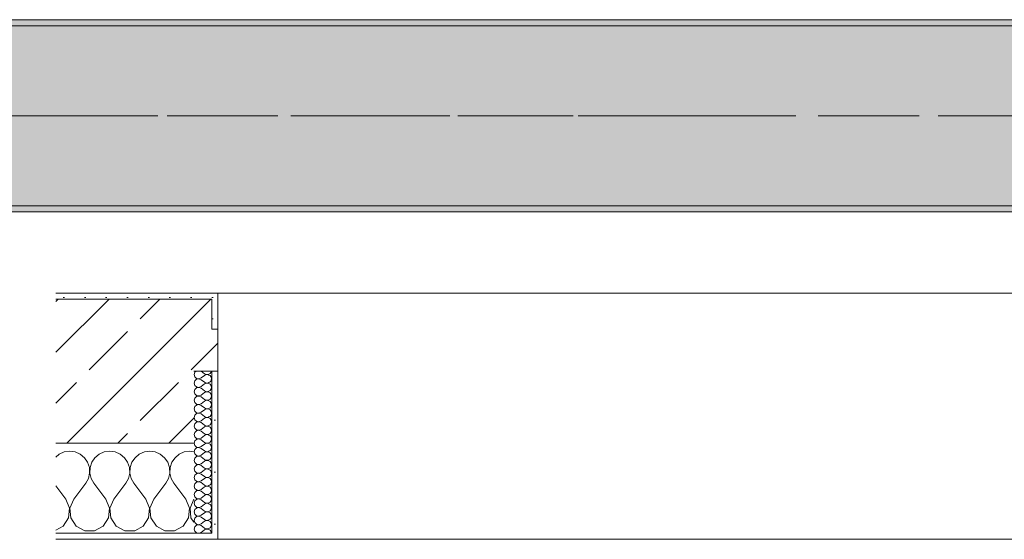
# Model space of a CAD drawing. Header units: metres. Extents: x -3.6 to 65.4, y -11 to 16.8.
# Tile 142 of 178: x 44.05 to 45.69, y -0.155 to 0.71. Entities that reach past the tile are written whole.
import ezdxf

# ---------------------------------------------------------------- set-up
doc = ezdxf.new("R2010")
doc.units = ezdxf.units.M
doc.header["$MEASUREMENT"] = 0
doc.linetypes.add('Achse', pattern=[0.2, 0.1, -0.05, 0, -0.05])
doc.linetypes.add('Strichlinie doppelt', pattern=[0.546806, 0.264583, -0.105833, 0.070556, -0.105833])
for name, color, linetype in [('451 - Universal.Achsen Raster', 7, 'Continuous'), ('604 - Struktur.Wand Aussen', 7, 'Continuous'), ('608 - Struktur.Träger', 7, 'Continuous')]:
    doc.layers.add(name, color=color, linetype=linetype)
pattern_1 = [(0, (0, 0), (0, 0.08660254), [0, -0.05]), (0, (0.025, 0.0433), (0, 0.08660254), [0, -0.05])]
pattern_2 = [(45, (0, 0), (-0.01767767, 0.01767767), [0, -0.025])]
pattern_3 = [(45, (0, 0), (-0.08485281, 0.08485281), []), (45, (-0.04243, 0.04243), (-0.08485281, 0.08485281), [0.09, -0.03])]

# ---------------------------------------------------------------- blocks, each defined once
blk = doc.blocks.new('*X78')
at = {"layer": '604 - Struktur.Wand Aussen', "color": 7, "linetype": 'Continuous', "lineweight": 5}
for p, q in [((44.1158, -0.0133), (44.11, -0.0181)), ((44.1242, -0.0096), (44.1158, -0.0133)), ((44.1333, -0.0083), (44.1242, -0.0096)), ((44.1424, -0.0096), (44.1333, -0.0083)), ((44.1509, -0.0133), (44.1424, -0.0096)), ((44.1579, -0.0192), (44.1509, -0.0133)), ((44.1825, -0.0133), (44.1754, -0.0192)), ((44.1909, -0.0096), (44.1825, -0.0133)), ((44.2, -0.0083), (44.1909, -0.0096)), ((44.2091, -0.0096), (44.2, -0.0083)), ((44.2175, -0.0133), (44.2091, -0.0096)), ((44.2246, -0.0192), (44.2175, -0.0133)), ((44.2491, -0.0133), (44.2421, -0.0192)), ((44.2576, -0.0096), (44.2491, -0.0133)), ((44.2667, -0.0083), (44.2576, -0.0096)), ((44.2758, -0.0096), (44.2667, -0.0083)), ((44.2842, -0.0133), (44.2758, -0.0096)), ((44.2913, -0.0192), (44.2842, -0.0133)), ((44.3158, -0.0133), (44.3087, -0.0192)), ((44.3242, -0.0096), (44.3158, -0.0133)), ((44.3333, -0.0083), (44.3242, -0.0096)), ((44.34, -0.0093), (44.3333, -0.0083)), ((44.1631, -0.0268), (44.1579, -0.0192)), ((44.1661, -0.0355), (44.1631, -0.0268)), ((44.1702, -0.0268), (44.1672, -0.0355)), ((44.1754, -0.0192), (44.1702, -0.0268)), ((44.2298, -0.0268), (44.2246, -0.0192)), ((44.2328, -0.0355), (44.2298, -0.0268)), ((44.2369, -0.0268), (44.2339, -0.0355)), ((44.2421, -0.0192), (44.2369, -0.0268)), ((44.2965, -0.0268), (44.2913, -0.0192)), ((44.2994, -0.0355), (44.2965, -0.0268)), ((44.3035, -0.0268), (44.3006, -0.0355)), ((44.3087, -0.0192), (44.3035, -0.0268)), ((44.1645, -0.0536), (44.1665, -0.0447)), ((44.1665, -0.0447), (44.1661, -0.0355)), ((44.1672, -0.0355), (44.1668, -0.0447)), ((44.1668, -0.0447), (44.1689, -0.0536)), ((44.2311, -0.0536), (44.2332, -0.0447)), ((44.2332, -0.0447), (44.2328, -0.0355)), ((44.2339, -0.0355), (44.2335, -0.0447)), ((44.2335, -0.0447), (44.2355, -0.0536)), ((44.2978, -0.0536), (44.2999, -0.0447)), ((44.2999, -0.0447), (44.2994, -0.0355)), ((44.3006, -0.0355), (44.3001, -0.0447)), ((44.3001, -0.0447), (44.3022, -0.0536)), ((44.14, -0.0883), (44.16, -0.0617)), ((44.16, -0.0617), (44.1645, -0.0536)), ((44.1689, -0.0536), (44.1733, -0.0617)), ((44.1933, -0.0883), (44.1733, -0.0617)), ((44.2067, -0.0883), (44.2267, -0.0617)), ((44.2267, -0.0617), (44.2311, -0.0536)), ((44.2355, -0.0536), (44.24, -0.0617)), ((44.26, -0.0883), (44.24, -0.0617)), ((44.2733, -0.0883), (44.2933, -0.0617)), ((44.2933, -0.0617), (44.2978, -0.0536)), ((44.3022, -0.0536), (44.3067, -0.0617)), ((44.3267, -0.0883), (44.3067, -0.0617)), ((44.1267, -0.0883), (44.11, -0.0661)), ((44.133, -0.1033), (44.1267, -0.0883)), ((44.14, -0.0883), (44.1337, -0.1033)), ((44.1996, -0.1033), (44.1933, -0.0883)), ((44.2067, -0.0883), (44.2004, -0.1033)), ((44.2663, -0.1033), (44.26, -0.0883)), ((44.2733, -0.0883), (44.267, -0.1033)), ((44.333, -0.1033), (44.3267, -0.0883)), ((44.34, -0.0883), (44.3337, -0.1033)), ((44.1314, -0.1195), (44.133, -0.1033)), ((44.1337, -0.1033), (44.1352, -0.1195)), ((44.1981, -0.1195), (44.1996, -0.1033)), ((44.2004, -0.1033), (44.2019, -0.1195)), ((44.2648, -0.1195), (44.2663, -0.1033)), ((44.267, -0.1033), (44.2686, -0.1195)), ((44.3314, -0.1195), (44.333, -0.1033)), ((44.3337, -0.1033), (44.3352, -0.1195)), ((44.1224, -0.133), (44.1314, -0.1195)), ((44.1352, -0.1195), (44.1442, -0.133)), ((44.1891, -0.133), (44.1981, -0.1195)), ((44.2019, -0.1195), (44.2109, -0.133)), ((44.2558, -0.133), (44.2648, -0.1195)), ((44.2686, -0.1195), (44.2776, -0.133)), ((44.3224, -0.133), (44.3314, -0.1195)), ((44.3352, -0.1195), (44.34, -0.1266)), ((44.11, -0.1397), (44.1224, -0.133)), ((44.1442, -0.133), (44.1585, -0.1407)), ((44.1585, -0.1407), (44.1748, -0.1407)), ((44.1748, -0.1407), (44.1891, -0.133)), ((44.2109, -0.133), (44.2252, -0.1407)), ((44.2252, -0.1407), (44.2415, -0.1407)), ((44.2415, -0.1407), (44.2558, -0.133)), ((44.2776, -0.133), (44.2919, -0.1407)), ((44.2919, -0.1407), (44.3081, -0.1407)), ((44.3081, -0.1407), (44.3224, -0.133))]:
    blk.add_line(p, q, dxfattribs=at)
blk = doc.blocks.new('*X115')
at = {"layer": '604 - Struktur.Wand Aussen', "color": 7, "linetype": 'Continuous', "lineweight": 5}
for p, q in [((44.3418, 0.123), (44.3407, 0.1193)), ((44.3407, 0.1193), (44.3418, 0.1155)), ((44.3439, 0.125), (44.3418, 0.123)), ((44.3418, 0.1155), (44.3447, 0.1129)), ((44.3521, 0.125), (44.3579, 0.1207)), ((44.3521, 0.1136), (44.3579, 0.1179)), ((44.3579, 0.1207), (44.3596, 0.1198)), ((44.3596, 0.1188), (44.3579, 0.1179)), ((44.3596, 0.1198), (44.3615, 0.1193)), ((44.3615, 0.1193), (44.3596, 0.1188)), ((44.3615, 0.1193), (44.3635, 0.1194)), ((44.3635, 0.1192), (44.3615, 0.1193)), ((44.3635, 0.1194), (44.3653, 0.12)), ((44.3653, 0.1185), (44.3635, 0.1192)), ((44.3653, 0.12), (44.367, 0.1212)), ((44.367, 0.1174), (44.3653, 0.1185)), ((44.367, 0.1212), (44.3682, 0.1227)), ((44.3682, 0.1159), (44.367, 0.1174)), ((44.3682, 0.1227), (44.369, 0.1245)), ((44.369, 0.1141), (44.3682, 0.1159)), ((44.369, 0.1245), (44.3691, 0.125)), ((44.3418, 0.1088), (44.3407, 0.105)), ((44.3407, 0.105), (44.3418, 0.1012)), ((44.3447, 0.1114), (44.3418, 0.1088)), ((44.3418, 0.1012), (44.3447, 0.0986)), ((44.3447, 0.1129), (44.3485, 0.1122)), ((44.3485, 0.1121), (44.3447, 0.1114)), ((44.3447, 0.0986), (44.3485, 0.0979)), ((44.3485, 0.1122), (44.3521, 0.1136)), ((44.3521, 0.1107), (44.3485, 0.1121)), ((44.3485, 0.0979), (44.3521, 0.0993)), ((44.3521, 0.1107), (44.3579, 0.1064)), ((44.3521, 0.0993), (44.3579, 0.1036)), ((44.3579, 0.1064), (44.3596, 0.1055)), ((44.3596, 0.1045), (44.3579, 0.1036)), ((44.3596, 0.1055), (44.3615, 0.105)), ((44.3615, 0.105), (44.3596, 0.1045)), ((44.3615, 0.105), (44.3635, 0.1051)), ((44.3635, 0.1049), (44.3615, 0.105)), ((44.3635, 0.1051), (44.3653, 0.1058)), ((44.3653, 0.1042), (44.3635, 0.1049)), ((44.3653, 0.1058), (44.367, 0.1069)), ((44.367, 0.1031), (44.3653, 0.1042)), ((44.367, 0.1069), (44.3682, 0.1084)), ((44.3682, 0.1016), (44.367, 0.1031)), ((44.3682, 0.1084), (44.369, 0.1102)), ((44.369, 0.0998), (44.3682, 0.1016)), ((44.3693, 0.1121), (44.369, 0.1141)), ((44.369, 0.1102), (44.3693, 0.1121)), ((44.3693, 0.0979), (44.369, 0.0998)), ((44.3418, 0.0945), (44.3407, 0.0907)), ((44.3407, 0.0907), (44.3418, 0.087)), ((44.3447, 0.0971), (44.3418, 0.0945)), ((44.3418, 0.087), (44.3447, 0.0843)), ((44.3447, 0.0828), (44.3418, 0.0802)), ((44.3485, 0.0978), (44.3447, 0.0971)), ((44.3447, 0.0843), (44.3485, 0.0836)), ((44.3485, 0.0835), (44.3447, 0.0828)), ((44.3521, 0.0964), (44.3485, 0.0978)), ((44.3485, 0.0836), (44.3521, 0.085)), ((44.3521, 0.0821), (44.3485, 0.0835)), ((44.3521, 0.0964), (44.3579, 0.0921)), ((44.3521, 0.085), (44.3579, 0.0893)), ((44.3521, 0.0821), (44.3579, 0.0779)), ((44.3579, 0.0921), (44.3596, 0.0912)), ((44.3596, 0.0902), (44.3579, 0.0893)), ((44.3596, 0.0912), (44.3615, 0.0907)), ((44.3615, 0.0907), (44.3596, 0.0902)), ((44.3615, 0.0907), (44.3635, 0.0908)), ((44.3635, 0.0906), (44.3615, 0.0907)), ((44.3635, 0.0908), (44.3653, 0.0915)), ((44.3653, 0.09), (44.3635, 0.0906)), ((44.3653, 0.0915), (44.367, 0.0926)), ((44.367, 0.0888), (44.3653, 0.09)), ((44.367, 0.0926), (44.3682, 0.0941)), ((44.3682, 0.0873), (44.367, 0.0888)), ((44.3682, 0.0941), (44.369, 0.0959)), ((44.369, 0.0855), (44.3682, 0.0873)), ((44.369, 0.0959), (44.3693, 0.0979)), ((44.3693, 0.0836), (44.369, 0.0855)), ((44.369, 0.0816), (44.3693, 0.0836)), ((44.3418, 0.0802), (44.3407, 0.0764)), ((44.3407, 0.0764), (44.3418, 0.0727)), ((44.3418, 0.0659), (44.3407, 0.0621)), ((44.3418, 0.0727), (44.3447, 0.07)), ((44.3447, 0.0685), (44.3418, 0.0659)), ((44.3447, 0.07), (44.3485, 0.0693)), ((44.3485, 0.0693), (44.3447, 0.0685)), ((44.3485, 0.0693), (44.3521, 0.0707)), ((44.3521, 0.0679), (44.3485, 0.0693)), ((44.3521, 0.0707), (44.3579, 0.075)), ((44.3521, 0.0679), (44.3579, 0.0636)), ((44.3579, 0.0779), (44.3596, 0.0769)), ((44.3596, 0.076), (44.3579, 0.075)), ((44.3596, 0.0769), (44.3615, 0.0765)), ((44.3615, 0.0764), (44.3596, 0.076)), ((44.3615, 0.0765), (44.3635, 0.0766)), ((44.3635, 0.0763), (44.3615, 0.0764)), ((44.3635, 0.0766), (44.3653, 0.0772)), ((44.3653, 0.0757), (44.3635, 0.0763)), ((44.3653, 0.0772), (44.367, 0.0783)), ((44.367, 0.0746), (44.3653, 0.0757)), ((44.367, 0.0783), (44.3682, 0.0798)), ((44.3682, 0.073), (44.367, 0.0746)), ((44.3682, 0.0798), (44.369, 0.0816)), ((44.369, 0.0712), (44.3682, 0.073)), ((44.3682, 0.0655), (44.369, 0.0673)), ((44.3693, 0.0693), (44.369, 0.0712)), ((44.369, 0.0673), (44.3693, 0.0693)), ((44.3407, 0.0621), (44.3418, 0.0584)), ((44.3418, 0.0516), (44.3407, 0.0479)), ((44.3418, 0.0584), (44.3447, 0.0558)), ((44.3447, 0.0542), (44.3418, 0.0516)), ((44.3447, 0.0558), (44.3485, 0.055)), ((44.3485, 0.055), (44.3447, 0.0542)), ((44.3485, 0.055), (44.3521, 0.0564)), ((44.3521, 0.0536), (44.3485, 0.055)), ((44.3521, 0.0564), (44.3579, 0.0607)), ((44.3521, 0.0536), (44.3579, 0.0493)), ((44.3579, 0.0636), (44.3596, 0.0626)), ((44.3596, 0.0617), (44.3579, 0.0607)), ((44.3579, 0.0493), (44.3596, 0.0483)), ((44.3596, 0.0626), (44.3615, 0.0622)), ((44.3615, 0.0621), (44.3596, 0.0617)), ((44.3615, 0.0622), (44.3635, 0.0623)), ((44.3635, 0.062), (44.3615, 0.0621)), ((44.3635, 0.0623), (44.3653, 0.0629)), ((44.3653, 0.0614), (44.3635, 0.062)), ((44.3653, 0.0629), (44.367, 0.064)), ((44.367, 0.0603), (44.3653, 0.0614)), ((44.3653, 0.0486), (44.367, 0.0497)), ((44.367, 0.064), (44.3682, 0.0655)), ((44.3682, 0.0588), (44.367, 0.0603)), ((44.367, 0.0497), (44.3682, 0.0512)), ((44.369, 0.057), (44.3682, 0.0588)), ((44.3682, 0.0512), (44.369, 0.053)), ((44.3693, 0.055), (44.369, 0.057)), ((44.369, 0.053), (44.3693, 0.055)), ((44.3407, 0.0479), (44.3418, 0.0441)), ((44.3418, 0.0373), (44.3407, 0.0336)), ((44.3407, 0.0336), (44.3418, 0.0298)), ((44.3418, 0.0441), (44.3447, 0.0415)), ((44.3447, 0.04), (44.3418, 0.0373)), ((44.3447, 0.0415), (44.3485, 0.0407)), ((44.3485, 0.0407), (44.3447, 0.04)), ((44.3485, 0.0407), (44.3521, 0.0421)), ((44.3521, 0.0393), (44.3485, 0.0407)), ((44.3521, 0.0421), (44.3579, 0.0464)), ((44.3521, 0.0393), (44.3579, 0.035)), ((44.3596, 0.0474), (44.3579, 0.0464)), ((44.3579, 0.035), (44.3596, 0.034)), ((44.3596, 0.0331), (44.3579, 0.0321)), ((44.3596, 0.0483), (44.3615, 0.0479)), ((44.3615, 0.0478), (44.3596, 0.0474)), ((44.3596, 0.034), (44.3615, 0.0336)), ((44.3615, 0.0335), (44.3596, 0.0331)), ((44.3615, 0.0479), (44.3635, 0.048)), ((44.3635, 0.0477), (44.3615, 0.0478)), ((44.3615, 0.0336), (44.3635, 0.0337)), ((44.3635, 0.0334), (44.3615, 0.0335)), ((44.3635, 0.048), (44.3653, 0.0486)), ((44.3653, 0.0471), (44.3635, 0.0477)), ((44.3635, 0.0337), (44.3653, 0.0343)), ((44.3653, 0.0328), (44.3635, 0.0334)), ((44.367, 0.046), (44.3653, 0.0471)), ((44.3653, 0.0343), (44.367, 0.0354)), ((44.367, 0.0317), (44.3653, 0.0328)), ((44.3682, 0.0445), (44.367, 0.046)), ((44.367, 0.0354), (44.3682, 0.037)), ((44.369, 0.0427), (44.3682, 0.0445)), ((44.3682, 0.037), (44.369, 0.0388)), ((44.3693, 0.0407), (44.369, 0.0427)), ((44.369, 0.0388), (44.3693, 0.0407)), ((44.3418, 0.023), (44.3407, 0.0193)), ((44.3407, 0.0193), (44.3418, 0.0155)), ((44.3418, 0.0298), (44.3447, 0.0272)), ((44.3447, 0.0257), (44.3418, 0.023)), ((44.3447, 0.0272), (44.3485, 0.0265)), ((44.3485, 0.0264), (44.3447, 0.0257)), ((44.3485, 0.0265), (44.3521, 0.0279)), ((44.3521, 0.025), (44.3485, 0.0264)), ((44.3521, 0.0279), (44.3579, 0.0321)), ((44.3521, 0.025), (44.3579, 0.0207)), ((44.3521, 0.0136), (44.3579, 0.0179)), ((44.3579, 0.0207), (44.3596, 0.0198)), ((44.3596, 0.0188), (44.3579, 0.0179)), ((44.3596, 0.0198), (44.3615, 0.0193)), ((44.3615, 0.0193), (44.3596, 0.0188)), ((44.3615, 0.0193), (44.3635, 0.0194)), ((44.3635, 0.0192), (44.3615, 0.0193)), ((44.3635, 0.0194), (44.3653, 0.02)), ((44.3653, 0.0185), (44.3635, 0.0192)), ((44.3653, 0.02), (44.367, 0.0212)), ((44.367, 0.0174), (44.3653, 0.0185)), ((44.3682, 0.0302), (44.367, 0.0317)), ((44.367, 0.0212), (44.3682, 0.0227)), ((44.3682, 0.0159), (44.367, 0.0174)), ((44.369, 0.0284), (44.3682, 0.0302)), ((44.3682, 0.0227), (44.369, 0.0245)), ((44.3693, 0.0264), (44.369, 0.0284)), ((44.369, 0.0245), (44.3693, 0.0264)), ((44.3418, 0.0088), (44.3407, 0.005)), ((44.3407, 0.005), (44.3418, 0.0012)), ((44.3418, 0.0155), (44.3447, 0.0129)), ((44.3447, 0.0114), (44.3418, 0.0088)), ((44.3418, 0.0012), (44.3447, -0.0014)), ((44.3447, 0.0129), (44.3485, 0.0122)), ((44.3485, 0.0121), (44.3447, 0.0114)), ((44.3485, 0.0122), (44.3521, 0.0136)), ((44.3521, 0.0107), (44.3485, 0.0121)), ((44.3521, 0.0107), (44.3579, 0.0064)), ((44.3521, -0.0007), (44.3579, 0.0036)), ((44.3579, 0.0064), (44.3596, 0.0055)), ((44.3596, 0.0045), (44.3579, 0.0036)), ((44.3596, 0.0055), (44.3615, 0.005)), ((44.3615, 0.005), (44.3596, 0.0045)), ((44.3615, 0.005), (44.3635, 0.0051)), ((44.3635, 0.0049), (44.3615, 0.005)), ((44.3635, 0.0051), (44.3653, 0.0058)), ((44.3653, 0.0042), (44.3635, 0.0049)), ((44.3653, 0.0058), (44.367, 0.0069)), ((44.367, 0.0031), (44.3653, 0.0042)), ((44.367, 0.0069), (44.3682, 0.0084)), ((44.3682, 0.0016), (44.367, 0.0031)), ((44.369, 0.0141), (44.3682, 0.0159)), ((44.3682, 0.0084), (44.369, 0.0102)), ((44.369, -0.0002), (44.3682, 0.0016)), ((44.3693, 0.0121), (44.369, 0.0141)), ((44.369, 0.0102), (44.3693, 0.0121)), ((44.3418, -0.0055), (44.3407, -0.0093)), ((44.3407, -0.0093), (44.3418, -0.013)), ((44.3447, -0.0029), (44.3418, -0.0055)), ((44.3418, -0.013), (44.3447, -0.0157)), ((44.3447, -0.0014), (44.3485, -0.0021)), ((44.3485, -0.0022), (44.3447, -0.0029)), ((44.3447, -0.0157), (44.3485, -0.0164)), ((44.3485, -0.0021), (44.3521, -0.0007)), ((44.3521, -0.0036), (44.3485, -0.0022)), ((44.3485, -0.0164), (44.3521, -0.015)), ((44.3521, -0.0036), (44.3579, -0.0079)), ((44.3521, -0.015), (44.3579, -0.0107)), ((44.3579, -0.0079), (44.3596, -0.0088)), ((44.3596, -0.0098), (44.3579, -0.0107)), ((44.3596, -0.0088), (44.3615, -0.0093)), ((44.3615, -0.0093), (44.3596, -0.0098)), ((44.3615, -0.0093), (44.3635, -0.0092)), ((44.3635, -0.0094), (44.3615, -0.0093)), ((44.3635, -0.0092), (44.3653, -0.0085)), ((44.3653, -0.01), (44.3635, -0.0094)), ((44.3653, -0.0085), (44.367, -0.0074)), ((44.367, -0.0112), (44.3653, -0.01)), ((44.367, -0.0074), (44.3682, -0.0059)), ((44.3682, -0.0127), (44.367, -0.0112)), ((44.3682, -0.0059), (44.369, -0.0041)), ((44.369, -0.0145), (44.3682, -0.0127)), ((44.3693, -0.0021), (44.369, -0.0002)), ((44.369, -0.0041), (44.3693, -0.0021)), ((44.3693, -0.0164), (44.369, -0.0145)), ((44.3418, -0.0198), (44.3407, -0.0236)), ((44.3407, -0.0236), (44.3418, -0.0273)), ((44.3447, -0.0172), (44.3418, -0.0198)), ((44.3418, -0.0273), (44.3447, -0.03)), ((44.3447, -0.0315), (44.3418, -0.0341)), ((44.3485, -0.0165), (44.3447, -0.0172)), ((44.3447, -0.03), (44.3485, -0.0307)), ((44.3485, -0.0307), (44.3447, -0.0315)), ((44.3521, -0.0179), (44.3485, -0.0165)), ((44.3485, -0.0307), (44.3521, -0.0293)), ((44.3521, -0.0321), (44.3485, -0.0307)), ((44.3521, -0.0179), (44.3579, -0.0221)), ((44.3521, -0.0293), (44.3579, -0.025)), ((44.3521, -0.0321), (44.3579, -0.0364)), ((44.3579, -0.0221), (44.3596, -0.0231)), ((44.3596, -0.024), (44.3579, -0.025)), ((44.3596, -0.0231), (44.3615, -0.0235)), ((44.3615, -0.0236), (44.3596, -0.024)), ((44.3615, -0.0235), (44.3635, -0.0234)), ((44.3635, -0.0237), (44.3615, -0.0236)), ((44.3635, -0.0234), (44.3653, -0.0228)), ((44.3653, -0.0243), (44.3635, -0.0237)), ((44.3653, -0.0228), (44.367, -0.0217)), ((44.367, -0.0254), (44.3653, -0.0243)), ((44.367, -0.0217), (44.3682, -0.0202)), ((44.3682, -0.027), (44.367, -0.0254)), ((44.3682, -0.0202), (44.369, -0.0184)), ((44.369, -0.0288), (44.3682, -0.027)), ((44.3682, -0.0345), (44.369, -0.0327)), ((44.369, -0.0184), (44.3693, -0.0164)), ((44.3693, -0.0307), (44.369, -0.0288)), ((44.369, -0.0327), (44.3693, -0.0307)), ((44.3418, -0.0341), (44.3407, -0.0379)), ((44.3407, -0.0379), (44.3418, -0.0416)), ((44.3418, -0.0484), (44.3407, -0.0521)), ((44.3418, -0.0416), (44.3447, -0.0442)), ((44.3447, -0.0458), (44.3418, -0.0484)), ((44.3447, -0.0442), (44.3485, -0.045)), ((44.3485, -0.045), (44.3447, -0.0458)), ((44.3485, -0.045), (44.3521, -0.0436)), ((44.3521, -0.0464), (44.3485, -0.045)), ((44.3521, -0.0436), (44.3579, -0.0393)), ((44.3521, -0.0464), (44.3579, -0.0507)), ((44.3579, -0.0364), (44.3596, -0.0374)), ((44.3596, -0.0383), (44.3579, -0.0393)), ((44.3596, -0.0374), (44.3615, -0.0378)), ((44.3615, -0.0379), (44.3596, -0.0383)), ((44.3615, -0.0378), (44.3635, -0.0377)), ((44.3635, -0.038), (44.3615, -0.0379)), ((44.3635, -0.0377), (44.3653, -0.0371)), ((44.3653, -0.0386), (44.3635, -0.038)), ((44.3653, -0.0371), (44.367, -0.036)), ((44.367, -0.0397), (44.3653, -0.0386)), ((44.367, -0.036), (44.3682, -0.0345)), ((44.3682, -0.0412), (44.367, -0.0397)), ((44.367, -0.0503), (44.3682, -0.0488)), ((44.369, -0.043), (44.3682, -0.0412)), ((44.3682, -0.0488), (44.369, -0.047)), ((44.3693, -0.045), (44.369, -0.043)), ((44.369, -0.047), (44.3693, -0.045)), ((44.3407, -0.0521), (44.3418, -0.0559)), ((44.3418, -0.0627), (44.3407, -0.0664)), ((44.3418, -0.0559), (44.3447, -0.0585)), ((44.3447, -0.06), (44.3418, -0.0627)), ((44.3447, -0.0585), (44.3485, -0.0593)), ((44.3485, -0.0593), (44.3447, -0.06)), ((44.3485, -0.0593), (44.3521, -0.0579)), ((44.3521, -0.0607), (44.3485, -0.0593)), ((44.3521, -0.0579), (44.3579, -0.0536)), ((44.3521, -0.0607), (44.3579, -0.065)), ((44.3579, -0.0507), (44.3596, -0.0517)), ((44.3596, -0.0526), (44.3579, -0.0536)), ((44.3579, -0.065), (44.3596, -0.066)), ((44.3596, -0.0517), (44.3615, -0.0521)), ((44.3615, -0.0522), (44.3596, -0.0526)), ((44.3615, -0.0521), (44.3635, -0.052)), ((44.3635, -0.0523), (44.3615, -0.0522)), ((44.3635, -0.052), (44.3653, -0.0514)), ((44.3653, -0.0529), (44.3635, -0.0523)), ((44.3653, -0.0514), (44.367, -0.0503)), ((44.367, -0.054), (44.3653, -0.0529)), ((44.3653, -0.0657), (44.367, -0.0646)), ((44.3682, -0.0555), (44.367, -0.054)), ((44.367, -0.0646), (44.3682, -0.063)), ((44.369, -0.0573), (44.3682, -0.0555)), ((44.3682, -0.063), (44.369, -0.0612)), ((44.3693, -0.0593), (44.369, -0.0573)), ((44.369, -0.0612), (44.3693, -0.0593)), ((44.3407, -0.0664), (44.3418, -0.0702)), ((44.3418, -0.077), (44.3407, -0.0807)), ((44.3407, -0.0807), (44.3418, -0.0845)), ((44.3418, -0.0702), (44.3447, -0.0728)), ((44.3447, -0.0743), (44.3418, -0.077)), ((44.3447, -0.0728), (44.3485, -0.0735)), ((44.3485, -0.0736), (44.3447, -0.0743)), ((44.3485, -0.0735), (44.3521, -0.0721)), ((44.3521, -0.075), (44.3485, -0.0736)), ((44.3521, -0.0721), (44.3579, -0.0679)), ((44.3521, -0.075), (44.3579, -0.0793)), ((44.3596, -0.0669), (44.3579, -0.0679)), ((44.3579, -0.0793), (44.3596, -0.0802)), ((44.3596, -0.0812), (44.3579, -0.0821)), ((44.3596, -0.066), (44.3615, -0.0664)), ((44.3615, -0.0665), (44.3596, -0.0669)), ((44.3596, -0.0802), (44.3615, -0.0807)), ((44.3615, -0.0807), (44.3596, -0.0812)), ((44.3615, -0.0664), (44.3635, -0.0663)), ((44.3635, -0.0666), (44.3615, -0.0665)), ((44.3615, -0.0807), (44.3635, -0.0806)), ((44.3635, -0.0808), (44.3615, -0.0807)), ((44.3635, -0.0663), (44.3653, -0.0657)), ((44.3653, -0.0672), (44.3635, -0.0666)), ((44.3635, -0.0806), (44.3653, -0.08)), ((44.3653, -0.0815), (44.3635, -0.0808)), ((44.367, -0.0683), (44.3653, -0.0672)), ((44.3653, -0.08), (44.367, -0.0788)), ((44.367, -0.0826), (44.3653, -0.0815)), ((44.3682, -0.0698), (44.367, -0.0683)), ((44.367, -0.0788), (44.3682, -0.0773)), ((44.369, -0.0716), (44.3682, -0.0698)), ((44.3682, -0.0773), (44.369, -0.0755)), ((44.3693, -0.0736), (44.369, -0.0716)), ((44.369, -0.0755), (44.3693, -0.0736)), ((44.3418, -0.0912), (44.3407, -0.095)), ((44.3407, -0.095), (44.3418, -0.0988)), ((44.3418, -0.0845), (44.3447, -0.0871)), ((44.3447, -0.0886), (44.3418, -0.0912)), ((44.3447, -0.0871), (44.3485, -0.0878)), ((44.3485, -0.0879), (44.3447, -0.0886)), ((44.3485, -0.0878), (44.3521, -0.0864)), ((44.3521, -0.0893), (44.3485, -0.0879)), ((44.3521, -0.0864), (44.3579, -0.0821)), ((44.3521, -0.0893), (44.3579, -0.0936)), ((44.3521, -0.1007), (44.3579, -0.0964)), ((44.3579, -0.0936), (44.3596, -0.0945)), ((44.3596, -0.0955), (44.3579, -0.0964)), ((44.3596, -0.0945), (44.3615, -0.095)), ((44.3615, -0.095), (44.3596, -0.0955)), ((44.3615, -0.095), (44.3635, -0.0949)), ((44.3635, -0.0951), (44.3615, -0.095)), ((44.3635, -0.0949), (44.3653, -0.0942)), ((44.3653, -0.0958), (44.3635, -0.0951)), ((44.3653, -0.0942), (44.367, -0.0931)), ((44.367, -0.0969), (44.3653, -0.0958)), ((44.3682, -0.0841), (44.367, -0.0826)), ((44.367, -0.0931), (44.3682, -0.0916)), ((44.3682, -0.0984), (44.367, -0.0969)), ((44.369, -0.0859), (44.3682, -0.0841)), ((44.3682, -0.0916), (44.369, -0.0898)), ((44.369, -0.1002), (44.3682, -0.0984)), ((44.3693, -0.0879), (44.369, -0.0859)), ((44.369, -0.0898), (44.3693, -0.0879)), ((44.3418, -0.1055), (44.3407, -0.1093)), ((44.3407, -0.1093), (44.3418, -0.113)), ((44.3418, -0.0988), (44.3447, -0.1014)), ((44.3447, -0.1029), (44.3418, -0.1055)), ((44.3418, -0.113), (44.3447, -0.1157)), ((44.3447, -0.1014), (44.3485, -0.1021)), ((44.3485, -0.1022), (44.3447, -0.1029)), ((44.3485, -0.1021), (44.3521, -0.1007)), ((44.3521, -0.1036), (44.3485, -0.1022)), ((44.3521, -0.1036), (44.3579, -0.1079)), ((44.3521, -0.115), (44.3579, -0.1107)), ((44.3579, -0.1079), (44.3596, -0.1088)), ((44.3596, -0.1098), (44.3579, -0.1107)), ((44.3596, -0.1088), (44.3615, -0.1093)), ((44.3615, -0.1093), (44.3596, -0.1098)), ((44.3615, -0.1093), (44.3635, -0.1092)), ((44.3635, -0.1094), (44.3615, -0.1093)), ((44.3635, -0.1092), (44.3653, -0.1085)), ((44.3653, -0.11), (44.3635, -0.1094)), ((44.3653, -0.1085), (44.367, -0.1074)), ((44.367, -0.1112), (44.3653, -0.11)), ((44.367, -0.1074), (44.3682, -0.1059)), ((44.3682, -0.1127), (44.367, -0.1112)), ((44.3682, -0.1059), (44.369, -0.1041)), ((44.369, -0.1145), (44.3682, -0.1127)), ((44.3693, -0.1021), (44.369, -0.1002)), ((44.369, -0.1041), (44.3693, -0.1021)), ((44.3693, -0.1164), (44.369, -0.1145)), ((44.3418, -0.1198), (44.3407, -0.1236)), ((44.3407, -0.1236), (44.3418, -0.1273)), ((44.3447, -0.1172), (44.3418, -0.1198)), ((44.3418, -0.1273), (44.3447, -0.13)), ((44.3447, -0.1157), (44.3485, -0.1164)), ((44.3485, -0.1165), (44.3447, -0.1172)), ((44.3447, -0.13), (44.3485, -0.1307)), ((44.3485, -0.1307), (44.3447, -0.1315)), ((44.3485, -0.1164), (44.3521, -0.115)), ((44.3521, -0.1179), (44.3485, -0.1165)), ((44.3485, -0.1307), (44.3521, -0.1293)), ((44.3521, -0.1321), (44.3485, -0.1307)), ((44.3521, -0.1179), (44.3579, -0.1221)), ((44.3521, -0.1293), (44.3579, -0.125)), ((44.3579, -0.1221), (44.3596, -0.1231)), ((44.3596, -0.124), (44.3579, -0.125)), ((44.3596, -0.1231), (44.3615, -0.1235)), ((44.3615, -0.1236), (44.3596, -0.124)), ((44.3615, -0.1235), (44.3635, -0.1234)), ((44.3635, -0.1237), (44.3615, -0.1236)), ((44.3635, -0.1234), (44.3653, -0.1228)), ((44.3653, -0.1243), (44.3635, -0.1237)), ((44.3653, -0.1228), (44.367, -0.1217)), ((44.367, -0.1254), (44.3653, -0.1243)), ((44.367, -0.1217), (44.3682, -0.1202)), ((44.3682, -0.127), (44.367, -0.1254)), ((44.3682, -0.1202), (44.369, -0.1184)), ((44.369, -0.1288), (44.3682, -0.127)), ((44.369, -0.1184), (44.3693, -0.1164)), ((44.3693, -0.1307), (44.369, -0.1288)), ((44.369, -0.1327), (44.3693, -0.1307)), ((44.3418, -0.1341), (44.3407, -0.1379)), ((44.3407, -0.1379), (44.3418, -0.1416)), ((44.3447, -0.1315), (44.3418, -0.1341)), ((44.3418, -0.1416), (44.3447, -0.1442)), ((44.3447, -0.1442), (44.3485, -0.145)), ((44.3485, -0.145), (44.3521, -0.1436)), ((44.3521, -0.1321), (44.3579, -0.1364)), ((44.3521, -0.1436), (44.3579, -0.1393)), ((44.3579, -0.1364), (44.3596, -0.1374)), ((44.3596, -0.1383), (44.3579, -0.1393)), ((44.3596, -0.1374), (44.3615, -0.1378)), ((44.3615, -0.1379), (44.3596, -0.1383)), ((44.3615, -0.1378), (44.3635, -0.1377)), ((44.3635, -0.138), (44.3615, -0.1379)), ((44.3635, -0.1377), (44.3653, -0.1371)), ((44.3653, -0.1386), (44.3635, -0.138)), ((44.3653, -0.1371), (44.367, -0.136)), ((44.367, -0.1397), (44.3653, -0.1386)), ((44.367, -0.136), (44.3682, -0.1345)), ((44.3682, -0.1412), (44.367, -0.1397)), ((44.3682, -0.1345), (44.369, -0.1327)), ((44.369, -0.143), (44.3682, -0.1412)), ((44.3693, -0.145), (44.369, -0.143))]:
    blk.add_line(p, q, dxfattribs=at)

msp = doc.modelspace()

# ---------------------------------------------------------------- hatches: boundary and pattern name
at = {"layer": '604 - Struktur.Wand Aussen', "linetype": 'Continuous', "lineweight": 0, "true_color": 0x000000}
h = msp.add_hatch(dxfattribs=at)
h.set_pattern_fill('Gips_0001', color=18, style=0, pattern_type=2)
h.set_pattern_definition(pattern_2)
h.paths.add_polyline_path([(44.37, 0.255), (44.11, 0.255), (44.11, 0.245), (44.37, 0.245)])
h = msp.add_hatch(dxfattribs=at)
h.set_pattern_fill('Gips_0001', color=18, style=0, pattern_type=2)
h.set_pattern_definition(pattern_2)
h.paths.add_polyline_path([(44.37, 0.255), (44.37, 0.195), (44.38, 0.195), (44.38, 0.255)])
h = msp.add_hatch(dxfattribs=at)
h.set_pattern_fill('Beton__Stahlbeton_0001', color=18, style=0, pattern_type=2)
h.set_pattern_definition(pattern_3)
h.paths.add_polyline_path([(44.11, 0.245), (44.11, 0.005), (44.34, 0.005), (44.34, 0.125), (44.37, 0.125), (44.38, 0.125), (44.38, 0.195), (44.37, 0.195), (44.37, 0.245)])
h = msp.add_hatch(dxfattribs=at)
h.set_pattern_fill('Verputz_0001', color=18, style=0, pattern_type=2)
h.set_pattern_definition(pattern_1)
h.paths.add_polyline_path([(44.38, 0.125), (44.37, 0.125), (44.37, -0.155), (44.38, -0.155)])
h = msp.add_hatch(dxfattribs=at)
h.set_pattern_fill('Verputz_0001', color=18, style=0, pattern_type=2)
h.set_pattern_definition(pattern_1)
h.paths.add_polyline_path([(44.11, -0.145), (44.11, -0.155), (44.37, -0.155), (44.37, -0.145)])
at = {"layer": '608 - Struktur.Träger', "linetype": 'Continuous', "lineweight": 0, "true_color": 0x000000}
h = msp.add_hatch(dxfattribs=at)
h.set_pattern_fill('Gips_0001', color=18, style=0, pattern_type=2)
h.set_pattern_definition(pattern_2)
h.paths.add_polyline_path([(43.89, 0.7), (47.17, 0.7), (47.17, 0.71), (43.89, 0.71)])
h = msp.add_hatch(dxfattribs=at)
h.set_pattern_fill('Beton__Stahlbeton_0001', color=18, style=0, pattern_type=2)
h.set_pattern_definition(pattern_3)
h.paths.add_polyline_path([(0.69, 0.7), (0.38, 0.7), (0.38, 0.4), (0.69, 0.4), (3.97, 0.4), (4.29, 0.4), (7.57, 0.4), (7.89, 0.4), (11.17, 0.4), (11.49, 0.4), (14.77, 0.4), (15.09, 0.4), (18.37, 0.4), (18.69, 0.4), (21.97, 0.4), (22.29, 0.4), (25.57, 0.4), (25.89, 0.4), (29.17, 0.4), (29.49, 0.4), (32.77, 0.4), (33.09, 0.4), (36.37, 0.4), (36.69, 0.4), (39.97, 0.4), (40.29, 0.4), (43.57, 0.4), (43.89, 0.4), (47.17, 0.4), (47.49, 0.4), (50.77, 0.4), (51.09, 0.4), (54.37, 0.4), (54.69, 0.4), (57.97, 0.4), (58.29, 0.4), (61.57, 0.4), (61.88, 0.4), (61.88, 0.7), (61.57, 0.7), (58.29, 0.7), (57.97, 0.7), (54.69, 0.7), (54.37, 0.7), (51.09, 0.7), (50.77, 0.7), (47.49, 0.7), (47.17, 0.7), (43.89, 0.7), (43.57, 0.7), (40.29, 0.7), (39.9, 0.7), (36.69, 0.7), (36.37, 0.7), (33.09, 0.7), (32.77, 0.7), (29.49, 0.7), (29.17, 0.7), (25.89, 0.7), (25.57, 0.7), (22.29, 0.7), (21.97, 0.7), (18.69, 0.7), (18.37, 0.7), (15.09, 0.7), (14.77, 0.7), (11.49, 0.7), (11.17, 0.7), (7.89, 0.7), (7.57, 0.7), (4.29, 0.7), (3.97, 0.7)])
h = msp.add_hatch(dxfattribs=at)
h.set_pattern_fill('Gips_0001', color=18, style=0, pattern_type=2)
h.set_pattern_definition(pattern_2)
h.paths.add_polyline_path([(43.89, 0.39), (47.17, 0.39), (47.17, 0.4), (43.89, 0.4)])

# ---------------------------------------------------------------- linework, layer by layer
at = {"layer": '451 - Universal.Achsen Raster', "color": 160, "linetype": 'Strichlinie doppelt', "lineweight": 9, "true_color": 0x3232ff}
msp.add_line((64.935, 0.55), (-3.175, 0.55), dxfattribs=at)
at = {"layer": '604 - Struktur.Wand Aussen', "color": 7, "linetype": 'Continuous', "lineweight": 5}
for p, q in [((44.37, 0.255), (44.38, 0.255)), ((44.38, 0.245), (44.38, 0.255)), ((44.38, 0.195), (44.38, 0.245)), ((44.37, 0.195), (44.38, 0.195)), ((44.34, 0.125), (44.37, 0.125)), ((44.37, 0.125), (44.37, -0.145)), ((44.37, 0.125), (44.38, 0.125)), ((44.37, -0.145), (44.37, 0.125)), ((44.38, 0.005), (44.38, 0.125)), ((44.38, -0.005), (44.38, 0.005)), ((44.38, -0.145), (44.38, -0.005)), ((44.11, -0.145), (44.34, -0.145)), ((44.34, -0.145), (44.37, -0.145)), ((44.38, -0.155), (44.38, -0.145)), ((44.37, -0.155), (44.38, -0.155))]:
    msp.add_line(p, q, dxfattribs=at)
at = {"layer": '604 - Struktur.Wand Aussen', "color": 7, "linetype": 'Continuous', "lineweight": 13}
for p, q in [((46.78, 0.255), (44.38, 0.255)), ((44.37, 0.245), (44.11, 0.245)), ((44.37, 0.245), (44.37, 0.195)), ((44.38, 0.125), (44.38, 0.195)), ((44.11, 0.005), (44.34, 0.005)), ((44.38, -0.155), (46.78, -0.155))]:
    msp.add_line(p, q, dxfattribs=at)
at = {"layer": '604 - Struktur.Wand Aussen', "color": 7, "linetype": 'Continuous', "lineweight": 5, "flags": 128}
for points in [[(44.37, 0.255), (44.11, 0.255)], [(44.11, -0.155), (44.37, -0.155)]]:
    msp.add_lwpolyline(points, dxfattribs=at)
at = {"layer": '608 - Struktur.Träger', "color": 7, "linetype": 'Continuous', "lineweight": 13}
for p, q in [((0.38, 0.71), (61.88, 0.71)), ((47.17, 0.7), (43.89, 0.7)), ((0.38, 0.39), (61.88, 0.39))]:
    msp.add_line(p, q, dxfattribs=at)
at = {"layer": '608 - Struktur.Träger', "color": 7, "linetype": 'Continuous', "lineweight": 5}
for p, q in [((47.17, 0.71), (43.89, 0.71)), ((47.17, 0.39), (43.89, 0.39))]:
    msp.add_line(p, q, dxfattribs=at)
at = {"layer": '608 - Struktur.Träger', "color": 7, "linetype": 'Achse', "lineweight": 9}
msp.add_line((0.38, 0.55), (61.88, 0.55), dxfattribs=at)
at = {"layer": '608 - Struktur.Träger', "color": 7, "linetype": 'Continuous', "lineweight": 13, "flags": 128}
msp.add_lwpolyline([(61.88, 0.4), (61.57, 0.4), (58.29, 0.4), (57.97, 0.4), (54.69, 0.4), (54.37, 0.4), (51.09, 0.4), (50.77, 0.4), (47.49, 0.4), (47.17, 0.4), (43.89, 0.4), (43.57, 0.4), (40.29, 0.4), (39.97, 0.4), (36.69, 0.4), (36.37, 0.4), (33.09, 0.4), (32.77, 0.4), (29.49, 0.4)], dxfattribs=at)

# ---------------------------------------------------------------- block references
at = {"layer": '604 - Struktur.Wand Aussen', "color": 7, "lineweight": 18}
for name in ['*X115', '*X78']:
    msp.add_blockref(name, (0, 0), dxfattribs=at)

doc.saveas('drawing.dxf')
